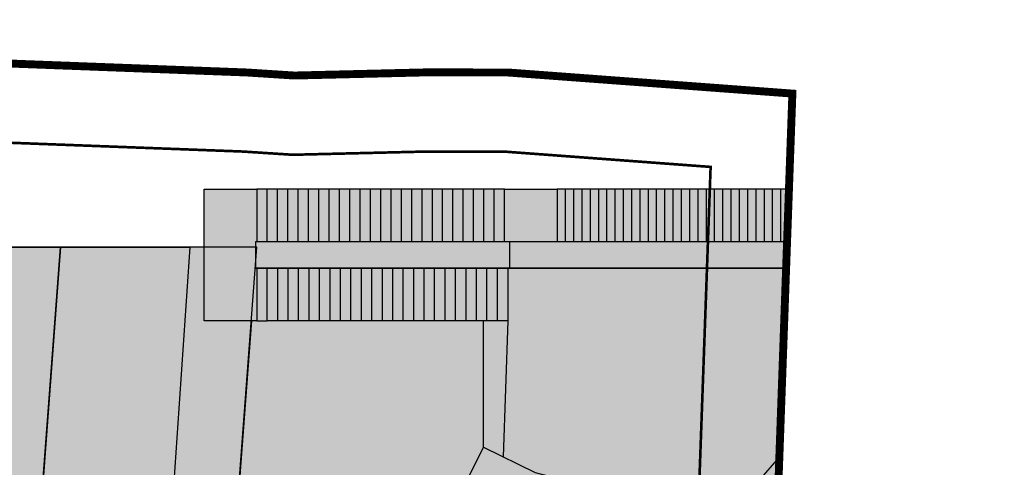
# Model space of a CAD drawing. Header units: millimetres. Extents: x -1402 to -179, y -280 to 6164.
# Tile 212 of 212: x -415 to -378, y 6147 to 6164. Entities that reach past the tile are written whole.
import ezdxf
from ezdxf.xclip import XClip

# ---------------------------------------------------------------- set-up
doc = ezdxf.new("R2010")
doc.units = ezdxf.units.MM
doc.header["$XCLIPFRAME"] = 0
doc.linetypes.add('AJN-Limite', pattern=[1.25, 0.5, -0.25, 0, -0.25, 0, -0.25])
doc.linetypes.add('DASH', pattern=[0.35, 0.25, -0.1])
doc.layers.get('0').update_dxf_attribs({"linetype": 'CONTINUOUS'})
for name, color, linetype in [('AJN-2-SBT-V', 51, 'CONTINUOUS'), ('AJN-3-BRD-V', 151, 'CONTINUOUS'), ('AJN-4-SER-V', 71, 'CONTINUOUS'), ('AJN-8-254-H', 254, 'CONTINUOUS'), ('Make2D$Visible$Courbes$AJN_3D$AJN_MOUNTAIN$M- Mountain$M -outsershell', 3, 'CONTINUOUS')]:
    doc.layers.add(name, color=color, linetype=linetype)
doc.layers.add('AJN-6-PARCOURS-H', color=7, linetype='CONTINUOUS', true_color=0xe3e3e3)
doc.layers.add('AJN-6-TERRAIN', color=7, linetype='CONTINUOUS', true_color=0xf2f2f2)
doc.layers.add('GEO-1-EXI-V', color=161, linetype='CONTINUOUS', lineweight=5)
doc.layers.add('GEO-1-LIM-V', color=10, linetype='AJN-Limite', lineweight=25)

# ---------------------------------------------------------------- blocks, each defined once
blk = doc.blocks.new('A$C1B290AED')
at = {"layer": 'AJN-8-254-H'}
h = blk.add_hatch(color=256, dxfattribs=at)
h.dxf.hatch_style = 1
h.paths.add_polyline_path([(95.164, 0), (63.079, 0), (63.142, -15.633), (64.739, -17.75, -0.008776), (93.796, -18.567)], flags=17)
h.paths.add_polyline_path([(104.173, 0), (95.164, 0), (93.796, -18.567, 0.008776), (64.739, -17.75), (63.142, -15.633), (63.079, 0), (43.812, 0), (44.09, -11.351), (45.564, -18.733), (82.355, -19.922, 0.078088), (86.54, -19.573, -0.105815), (89.321, -19.187, 0.008567), (102.725, -19.938)])
h.paths.add_polyline_path([(107.802, 0), (104.173, 0), (102.725, -19.938), (106.315, -19.845)], flags=17)
h.paths.add_polyline_path([(112.71, 0), (107.802, 0), (106.315, -19.845), (89.238, -20.286, -0.004888), (105.869, -21.262), (105.652, -22.5), (102.865, -25.933), (104.668, -27.136), (111.345, -20.014)])
h.paths.add_polyline_path([(115.251, 0), (112.71, 0), (111.492, -17.865), (113.972, -17)])
h.paths.add_polyline_path([(43.812, 0), (39.442, 0), (39.903, -18.842, -0.003335), (39.2, -18.924, -0.002874), (40.262, -18.99, 0.001309), (46.611, -19.291, 0.007869), (84.81, -20.401), (89.238, -20.286), (102.725, -19.938, -0.008567), (89.321, -19.187, 0.105815), (86.54, -19.573, -0.078088), (82.355, -19.922), (45.564, -18.733), (44.09, -11.351)])
h.paths.add_polyline_path([(39.442, 0), (16.868, 0), (17.36, -12.405), (18.708, -19.1, -0.087355), (26.035, -18.721, 0.065617), (39.903, -18.842)])
h.paths.add_polyline_path([(17.36, -12.405), (16.868, 0), (12.808, 0), (14.037, -20.214, 0.001351), (19.371, -19.692, -0.019542), (28.076, -18.968, -0.009686), (26.035, -18.721, 0.087355), (18.708, -19.1)])
h.paths.add_polyline_path([(12.808, 0), (6.435, 0), (6.967, -13.562), (10.012, -23.077), (18.529, -20.803, -0.051595), (23.354, -19.276, 0.008957), (19.371, -19.692, -0.001351), (14.037, -20.214)])
h.paths.add_polyline_path([(6.967, -13.562), (6.435, 0), (0, 0), (0.098, -23.056, -0.009156), (9.542, -21.608)])
h.paths.add_polyline_path([(9.729, -22.195), (9.542, -21.608, 0.009156), (0.098, -23.056), (0.103, -24.041, -0.011301)])
h.paths.add_polyline_path([(26.816, -19.479, 0.04047), (25.032, -19.144, 0.003763), (23.354, -19.276, 0.042972), (19.311, -20.479, -0.008453), (28.104, -19.781, -0.017837)])
h.paths.add_polyline_path([(26.047, -20.079, -0.003522), (28.517, -19.858, -0.005657), (28.104, -19.781, 0.008453), (19.311, -20.479, 0.008604), (18.529, -20.803), (17.85, -20.984, -0.009507)])
h.paths.add_polyline_path([(46.611, -19.291, -0.001309), (40.262, -18.99, 0.002874), (39.2, -18.924, -0.052551), (28.076, -18.968, 0.006819), (25.032, -19.144, -0.04047), (26.816, -19.479, 0.017837), (28.104, -19.781, 0.031955), (30.452, -20.091, 0.017468), (34.053, -20.208, -0.001874), (44.927, -20.041, -0.007117), (69.182, -20.106, -0.000362), (69.236, -20.093, -0.004662)])
at = {"layer": 'AJN-2-SBT-V', "flags": 128}
for points in [[(111.492, -17.865), (113.972, -17), (115.251, 0), (0, 0), (0.103, -24.041, -0.011301), (9.729, -22.195, -0.011301)], [(9.542, -21.608, 0.009156), (0.098, -23.056), (0, 0), (112.71, 0), (111.345, -20.014), (104.668, -27.136), (105.626, -28.797), (105.315, -30.678), (104.834, -32.625, -0.049698), (87.802, -29.004, -0.005497), (78.586, -25.929, 0.00605), (68.33, -22.413, 0.052542), (58.342, -19.991, 0.052542)], [(106.326, -19.7), (106.326, -19.7), (107.802, 0), (6.435, 0), (6.967, -13.562), (10.012, -23.077), (18.529, -20.803, -0.051595), (23.354, -19.276, -0.050824)], [(28.076, -18.968, 0.019542), (19.371, -19.692, -0.001351), (14.037, -20.214), (12.808, 0), (107.802, 0), (106.315, -19.845), (84.81, -20.401, -0.007869), (46.611, -19.291, -0.001309), (40.262, -18.99, 0.002874), (39.2, -18.924, 0.002874)]]:
    blk.add_lwpolyline(points, format="xyb", dxfattribs=at)
blk = doc.blocks.new('929-ESC NORD MASSE')
at = {"layer": 'AJN-6-PARCOURS-H', "linetype": 'Continuous'}
h = blk.add_hatch(color=256, dxfattribs=at)
h.dxf.hatch_style = 1
h.paths.add_polyline_path([(25.91, 115.92), (17.272, 106.065), (9.208, 108.17), (7.249, 109.141), (4.649, 103.894), (6.608, 102.923), (7.006, 102.437), (2.121, 102.602), (2.034, 100.024), (-0.817, 100.184), (-0.827, 100), (-2.602, 100), (-1.553, 113.92), (-3.344, 113.92), (-3.344, 118.92), (22.944, 118.92), (33.572, 126.639), (35.887, 123.397), (26.968, 116.92), (-1.402, 116.92), (-1.402, 115.92)])
at = {"layer": 'AJN-8-254-H', "linetype": 'Continuous', "true_color": 0xc9c9c9}
h = blk.add_hatch(color=9, dxfattribs=at)
h.dxf.hatch_style = 1
h.paths.add_polyline_path([(-1.402, 115.92), (25.91, 115.92), (26.199, 116.25), (27.114, 116.92), (-1.402, 116.92)])
at = {"layer": 'AJN-3-BRD-V', "linetype": 'Continuous'}
blk.add_lwpolyline([(-1.402, 115.92), (25.91, 115.92), (26.199, 116.25), (27.114, 116.92), (-1.402, 116.92)], close=True, dxfattribs=at)
at = {"layer": 'AJN-3-BRD-V', "linetype": 'Continuous', "flags": 128}
blk.add_lwpolyline([(8.237, 116.92), (8.237, 115.92)], dxfattribs=at)
at = {"layer": 'AJN-4-SER-V', "flags": 128}
for points in [[(-3.344, 116.92), (-3.344, 118.92)], [(-3.344, 118.92), (-1.344, 118.92)], [(-1.344, 118.92), (-1.344, 116.92)], [(-0.952, 118.92), (-1.344, 118.92)], [(-0.561, 118.92), (-0.952, 118.92)], [(-0.952, 116.92), (-0.952, 118.92)], [(-0.169, 118.92), (-0.561, 118.92)], [(-0.561, 116.92), (-0.561, 118.92)], [(0.222, 118.92), (-0.169, 118.92)], [(-0.169, 116.92), (-0.169, 118.92)], [(0.222, 116.92), (0.222, 118.92)], [(0.614, 118.92), (0.222, 118.92)], [(1.005, 118.92), (0.614, 118.92)], [(0.614, 116.92), (0.614, 118.92)], [(1.005, 116.92), (1.005, 118.92)], [(1.397, 118.92), (1.005, 118.92)], [(1.788, 118.92), (1.397, 118.92)], [(1.397, 116.92), (1.397, 118.92)], [(2.18, 118.92), (1.788, 118.92)], [(1.788, 116.92), (1.788, 118.92)], [(2.18, 116.92), (2.18, 118.92)], [(2.293, 118.92), (2.18, 118.92)], [(2.571, 118.92), (2.293, 118.92)], [(2.571, 116.92), (2.571, 118.92)], [(2.963, 118.92), (2.571, 118.92)], [(2.963, 116.925), (2.963, 118.92)], [(3.354, 118.92), (2.963, 118.92)], [(3.746, 118.92), (3.354, 118.92)], [(3.354, 116.92), (3.354, 118.92)], [(4.137, 118.92), (3.746, 118.92)], [(3.746, 116.92), (3.746, 118.92)], [(4.529, 118.92), (4.137, 118.92)], [(4.137, 116.92), (4.137, 118.92)], [(4.92, 118.92), (4.529, 118.92)], [(4.529, 116.92), (4.529, 118.92)], [(5.312, 118.92), (4.92, 118.92)], [(4.92, 116.92), (4.92, 118.92)], [(5.312, 116.92), (5.312, 118.92)], [(5.703, 118.92), (5.312, 118.92)], [(6.095, 118.92), (5.703, 118.92)], [(5.703, 116.92), (5.703, 118.92)], [(6.486, 118.92), (6.095, 118.92)], [(6.095, 116.92), (6.095, 118.92)], [(6.877, 118.92), (6.486, 118.92)], [(6.486, 116.92), (6.486, 118.92)], [(7.269, 118.92), (6.877, 118.92)], [(6.877, 116.92), (6.877, 118.92)], [(7.66, 118.92), (7.269, 118.92)], [(7.269, 116.92), (7.269, 118.92)], [(7.66, 116.92), (7.66, 118.92)], [(8.052, 118.92), (7.66, 118.92)], [(8.052, 118.92), (10.052, 118.92)], [(8.052, 116.92), (8.052, 118.92)], [(10.366, 118.92), (10.052, 118.92)], [(10.052, 118.92), (10.052, 116.92)], [(10.68, 118.92), (10.366, 118.92)], [(10.366, 116.92), (10.366, 118.92)], [(10.68, 116.92), (10.68, 118.92)], [(10.995, 118.92), (10.68, 118.92)], [(10.995, 116.92), (10.995, 118.92)], [(11.309, 118.92), (10.995, 118.92)], [(11.623, 118.92), (11.309, 118.92)], [(11.309, 116.92), (11.309, 118.92)], [(11.938, 118.92), (11.623, 118.92)], [(11.623, 116.92), (11.623, 118.92)], [(12.252, 118.92), (11.938, 118.92)], [(11.938, 116.92), (11.938, 118.92)], [(12.566, 118.92), (12.252, 118.92)], [(12.252, 116.92), (12.252, 118.92)], [(12.566, 116.92), (12.566, 118.92)], [(12.88, 118.92), (12.566, 118.92)], [(12.88, 116.92), (12.88, 118.92)], [(13.195, 118.92), (12.88, 118.92)], [(13.509, 118.92), (13.195, 118.92)], [(13.195, 116.92), (13.195, 118.92)], [(13.509, 116.92), (13.509, 118.92)], [(13.823, 118.92), (13.509, 118.92)], [(14.137, 118.92), (13.823, 118.92)], [(13.823, 116.92), (13.823, 118.92)], [(14.137, 116.92), (14.137, 118.92)], [(14.452, 118.92), (14.137, 118.92)], [(14.452, 116.92), (14.452, 118.92)], [(14.766, 118.92), (14.452, 118.92)], [(14.766, 116.92), (14.766, 118.92)], [(15.08, 118.92), (14.766, 118.92)], [(15.08, 116.92), (15.08, 118.92)], [(15.395, 118.92), (15.08, 118.92)], [(15.395, 116.92), (15.395, 118.92)], [(15.709, 118.92), (15.395, 118.92)], [(15.709, 116.92), (15.709, 118.92)], [(16.023, 118.92), (15.709, 118.92)], [(16.023, 116.92), (16.023, 118.92)], [(16.337, 118.92), (16.023, 118.92)], [(16.337, 116.92), (16.337, 118.92)], [(16.652, 118.92), (16.337, 118.92)], [(16.652, 116.92), (16.652, 118.92)], [(16.966, 118.92), (16.652, 118.92)], [(16.966, 116.92), (16.966, 118.92)], [(17.28, 118.92), (16.966, 118.92)], [(17.28, 116.92), (17.28, 118.92)], [(17.594, 118.92), (17.28, 118.92)], [(17.594, 116.92), (17.594, 118.92)], [(17.909, 118.92), (17.594, 118.92)], [(18.223, 118.92), (17.909, 118.92)], [(17.909, 116.92), (17.909, 118.92)], [(18.223, 116.92), (18.223, 118.92)], [(18.537, 118.92), (18.223, 118.92)], [(18.852, 118.92), (18.537, 118.92)], [(18.537, 116.92), (18.537, 118.92)], [(-1.553, 113.92), (-2.602, 100), (-0.828, 100), (-0.817, 100.184), (2.034, 100.024), (2.121, 102.602), (7.006, 102.437), (6.608, 102.923), (4.649, 103.894), (7.249, 109.141), (9.208, 108.17), (17.272, 106.065), (25.91, 115.92), (-1.402, 115.92)], [(-1.344, 115.92), (-1.344, 113.92)], [(-0.95, 115.92), (-1.344, 115.92)], [(-0.951, 115.92), (-0.555, 115.92)], [(-0.951, 113.92), (-0.951, 115.92)], [(-0.554, 113.92), (-0.554, 115.92)], [(-0.554, 115.92), (-0.162, 115.92)], [(-0.157, 113.92), (-0.157, 115.92)], [(-0.157, 115.92), (0.236, 115.92)], [(0.24, 115.92), (0.636, 115.92)], [(0.24, 113.92), (0.24, 115.92)], [(0.637, 113.92), (0.637, 115.92)], [(0.637, 115.92), (1.034, 115.92)], [(1.034, 115.92), (1.426, 115.92)], [(1.034, 113.92), (1.034, 115.92)], [(1.431, 115.92), (1.824, 115.92)], [(1.431, 113.92), (1.431, 115.92)], [(1.828, 113.92), (1.828, 115.92)], [(1.828, 115.92), (2.225, 115.92)], [(2.225, 113.92), (2.225, 115.92)], [(2.225, 115.92), (2.62, 115.92)], [(2.621, 113.92), (2.621, 115.92)], [(2.621, 115.92), (3.014, 115.92)], [(3.018, 113.92), (3.018, 115.92)], [(3.018, 115.92), (3.415, 115.92)], [(3.415, 113.92), (3.415, 115.92)], [(3.415, 115.92), (3.808, 115.92)], [(3.812, 115.92), (4.204, 115.92)], [(3.812, 113.92), (3.812, 115.92)], [(4.209, 115.92), (4.602, 115.92)], [(4.209, 113.92), (4.209, 115.92)], [(4.606, 113.92), (4.606, 115.92)], [(4.608, 115.92), (5.002, 115.92)], [(5.003, 115.92), (5.397, 115.92)], [(5.003, 113.92), (5.003, 115.92)], [(5.4, 115.92), (5.797, 115.92)], [(5.4, 113.92), (5.4, 115.92)], [(5.797, 115.92), (6.194, 115.92)], [(5.797, 113.92), (5.797, 115.92)], [(6.194, 113.92), (6.194, 115.92)], [(6.194, 115.92), (6.587, 115.92)], [(6.59, 115.92), (6.987, 115.92)], [(6.59, 113.92), (6.59, 115.92)], [(6.987, 113.92), (6.987, 115.92)], [(6.987, 115.92), (7.38, 115.92)], [(7.384, 115.92), (7.78, 115.92)], [(7.384, 113.92), (7.384, 115.92)], [(7.781, 115.92), (8.178, 115.92)], [(7.781, 113.92), (7.781, 115.92)], [(8.178, 115.92), (8.178, 113.92)], [(-1.568, 113.92), (-3.344, 113.92)], [(-1.344, 113.92), (-1.568, 113.92)], [(-1.344, 113.92), (-0.954, 113.92)], [(-0.558, 113.92), (-0.951, 113.92)], [(-0.159, 113.92), (-0.554, 113.92)], [(0.24, 113.92), (-0.157, 113.92)], [(0.633, 113.92), (0.24, 113.92)], [(1.034, 113.92), (0.637, 113.92)], [(1.429, 113.92), (1.034, 113.92)], [(1.822, 113.92), (1.431, 113.92)], [(2.222, 113.92), (1.828, 113.92)], [(2.621, 113.92), (2.225, 113.92)], [(3.019, 113.92), (2.621, 113.92)], [(3.412, 113.92), (3.018, 113.92)], [(3.813, 113.92), (3.415, 113.92)], [(4.207, 113.92), (3.812, 113.92)], [(4.604, 113.92), (4.209, 113.92)], [(4.999, 113.92), (4.606, 113.92)], [(5.395, 113.92), (5.003, 113.92)], [(5.796, 113.92), (5.4, 113.92)], [(6.191, 113.92), (5.797, 113.92)], [(6.591, 113.92), (6.194, 113.92)], [(6.985, 113.92), (6.59, 113.92)], [(7.382, 113.92), (6.987, 113.92)], [(7.249, 109.141), (7.249, 113.92)], [(7.782, 113.92), (7.384, 113.92)], [(8.178, 113.92), (7.781, 113.92)], [(8.178, 113.92), (8.003, 108.767)]]:
    blk.add_lwpolyline(points, dxfattribs=at)
at = {"layer": 'AJN-4-SER-V'}
blk.add_lwpolyline([(-3.344, 113.92), (-3.344, 116.92)], dxfattribs=at)
at = {"layer": 'Make2D$Visible$Courbes$AJN_3D$AJN_MOUNTAIN$M- Mountain$M -outsershell'}
blk.add_lwpolyline([(7.38, 115.92), (7.387, 115.92)], dxfattribs=at)
blk = doc.blocks.new('929-bati')
at = {"layer": 'AJN-8-254-H', "linetype": 'Continuous'}
h = blk.add_hatch(color=256, dxfattribs=at)
h.dxf.hatch_style = 1
h.paths.add_polyline_path([(-15.304, 156.525), (-12.703, 161.774), (-5.539, 159.93), (2.466, 169.103), (4.179, 167.629), (5.429, 168.871), (15.227, 175.289), (18.988, 174.213), (26.556, 154.246), (28.267, 148.724), (32.649, 139.034), (31.007, 131.971), (30.958, 131.783), (19.172, 131.232), (0.59, 137.221), (-8.527, 148.285)])
h.paths.add_polyline_path([(13.495, 163.07), (15.799, 164.214), (18.259, 157.669), (10.841, 151.431), (5.498, 153.77)], flags=0)
h.paths.add_polyline_path([(11.305, 165.891), (19.064, 169.741), (24.392, 155.561), (21.392, 154.424), (10.744, 145.47), (-1.609, 150.877)], flags=16)
h.paths.add_polyline_path([(-7.778, 151.284), (-7.154, 148.523), (1.184, 138.08), (19.306, 132.239), (30.154, 132.742), (31.598, 138.931), (27.381, 148.257), (15.227, 142.438), (10.31, 144.473), (-2.502, 149.304)], flags=16)
h.paths.add_polyline_path([(-8.923, 150.341), (-14.121, 156.66), (-12.167, 160.603), (-4.839, 158.718), (-10.139, 156.532), (-9.3, 151.667)], flags=16)
h.paths.add_polyline_path([(22.247, 136.025), (14.301, 142.883), (11.168, 144.15)], flags=0)
at = {"layer": 'AJN-2-SBT-V'}
blk.add_lwpolyline([(-5.539, 159.93), (-0.1, 166.163)], dxfattribs=at)
blk = doc.blocks.new('929-coiffe')
at = {"layer": 'AJN-8-254-H', "linetype": 'Continuous'}
h = blk.add_hatch(color=256, dxfattribs=at)
h.dxf.hatch_style = 1
h.paths.add_polyline_path([(23.663, 9.907), (23.607, 8.625), (23.517, 7.366), (23.278, 4.971), (22.992, 2.739), (22.83, 1.668), (22.647, 0.612), (22.542, 0.082), (22.483, -0.187), (22.417, -0.46), (22.382, -0.598), (22.342, -0.74), (22.299, -0.884), (22.25, -1.031), (22.223, -1.107), (22.186, -1.205), (22.158, -1.272), (22.13, -1.339), (22.092, -1.422), (22.051, -1.504), (22.028, -1.548), (22.003, -1.592), (21.977, -1.636), (21.95, -1.68), (21.919, -1.727), (21.886, -1.775), (21.851, -1.821), (21.814, -1.867), (21.794, -1.892), (21.772, -1.916), (21.75, -1.94), (21.728, -1.964), (21.705, -1.987), (21.681, -2.01), (21.657, -2.032), (21.633, -2.054), (21.607, -2.076), (21.58, -2.098), (21.552, -2.12), (21.524, -2.14), (21.497, -2.16), (21.468, -2.179), (21.44, -2.197), (21.411, -2.215), (21.382, -2.232), (21.353, -2.247), (21.325, -2.262), (21.296, -2.277), (21.268, -2.29), (21.24, -2.302), (21.186, -2.325), (21.126, -2.348), (21.079, -2.364), (21.031, -2.379), (20.984, -2.393), (20.938, -2.405), (20.893, -2.416), (20.847, -2.426), (20.802, -2.435), (20.717, -2.45), (20.635, -2.461), (20.556, -2.471), (20.478, -2.478), (20.329, -2.488), (20.181, -2.493), (20.04, -2.495), (19.899, -2.493), (19.628, -2.483), (19.362, -2.466), (18.843, -2.422), (17.823, -2.306), (16.295, -2.087), (14.216, -1.731), (12.069, -1.301), (10.426, -0.918), (9.332, -0.627), (8.792, -0.47), (7.732, -0.139), (6.707, 0.21), (5.719, 0.57), (3.845, 1.305), (2.521, 1.868), (1.257, 2.449), (0.847, 2.65), (0.441, 2.86), (0.241, 2.97), (0.041, 3.084), (-0.057, 3.143), (-0.156, 3.205), (-0.254, 3.269), (-0.351, 3.337), (-0.399, 3.372), (-0.446, 3.408), (-0.494, 3.446), (-0.541, 3.485), (-0.587, 3.525), (-0.633, 3.568), (-0.656, 3.591), (-0.679, 3.614), (-0.701, 3.637), (-0.723, 3.662), (-0.746, 3.688), (-0.768, 3.714), (-0.789, 3.742), (-0.81, 3.77), (-0.827, 3.795), (-0.843, 3.821), (-0.855, 3.841), (-0.867, 3.861), (-0.877, 3.882), (-0.888, 3.903), (-0.897, 3.922), (-0.905, 3.942), (-0.914, 3.963), (-0.921, 3.984), (-0.929, 4.006), (-0.935, 4.029), (-0.942, 4.053), (-0.944, 4.065), (-0.947, 4.077), (-0.949, 4.09), (-0.952, 4.103), (-0.954, 4.116), (-0.955, 4.129), (-0.957, 4.143), (-0.958, 4.157), (-0.959, 4.171), (-0.96, 4.184), (-0.961, 4.199), (-0.961, 4.213), (-0.961, 4.228), (-0.961, 4.242), (-0.961, 4.257), (-0.96, 4.272), (-0.959, 4.288), (-0.957, 4.303), (-0.956, 4.318), (-0.954, 4.334), (-0.951, 4.35), (-0.949, 4.366), (-0.943, 4.397), (-0.936, 4.428), (-0.928, 4.459), (-0.919, 4.489), (-0.91, 4.519), (-0.899, 4.548), (-0.888, 4.578), (-0.877, 4.607), (-0.864, 4.635), (-0.851, 4.664), (-0.838, 4.692), (-0.824, 4.72), (-0.795, 4.774), (-0.766, 4.825), (-0.736, 4.874), (-0.706, 4.921), (-0.675, 4.967), (-0.644, 5.011), (-0.612, 5.055), (-0.549, 5.136), (-0.487, 5.214), (-0.424, 5.289), (-0.3, 5.43), (-0.176, 5.564), (0.073, 5.817), (0.441, 6.17), (1.42, 7.052), (3.971, 9.208), (7.572, 12.089), (9.882, 13.828), (11.802, 15.179), (14.826, 17.184), (18.124, 19.248), (19.703, 20.171), (20.372, 20.534), (20.648, 20.673), (20.932, 20.806), (21.078, 20.869), (21.228, 20.929), (21.305, 20.957), (21.384, 20.984), (21.464, 21.01), (21.546, 21.033), (21.587, 21.044), (21.629, 21.054), (21.672, 21.063), (21.714, 21.071), (21.758, 21.079), (21.801, 21.085), (21.846, 21.09), (21.89, 21.094), (21.935, 21.097), (21.958, 21.097), (21.98, 21.098), (22.003, 21.097), (22.026, 21.097), (22.049, 21.096), (22.071, 21.094), (22.094, 21.092), (22.117, 21.09), (22.14, 21.087), (22.162, 21.083), (22.185, 21.079), (22.207, 21.074), (22.229, 21.069), (22.251, 21.063), (22.272, 21.056), (22.293, 21.049), (22.314, 21.041), (22.334, 21.033), (22.354, 21.024), (22.373, 21.015), (22.392, 21.005), (22.411, 20.994), (22.428, 20.984), (22.445, 20.973), (22.461, 20.962), (22.478, 20.95), (22.493, 20.938), (22.509, 20.926), (22.524, 20.913), (22.539, 20.9), (22.552, 20.887), (22.566, 20.874), (22.579, 20.86), (22.591, 20.847), (22.604, 20.833), (22.616, 20.819), (22.627, 20.805), (22.639, 20.79), (22.66, 20.762), (22.681, 20.733), (22.7, 20.703), (22.718, 20.674), (22.735, 20.644), (22.752, 20.614), (22.767, 20.584), (22.782, 20.553), (22.796, 20.523), (22.81, 20.492), (22.835, 20.431), (22.858, 20.37), (22.879, 20.309), (22.899, 20.248), (22.917, 20.187), (22.952, 20.065), (22.982, 19.942), (23.01, 19.821), (23.06, 19.577), (23.103, 19.336), (23.178, 18.851), (23.3, 17.869), (23.4, 16.859), (23.556, 14.729), (23.658, 12.413), (23.678, 11.18)])
at = {"layer": 'AJN-2-SBT-V'}
for points in [[(23.663, 9.907), (23.607, 8.625), (23.517, 7.366), (23.278, 4.971), (22.992, 2.739), (22.83, 1.668), (22.647, 0.612), (22.542, 0.082), (22.483, -0.187), (22.417, -0.46), (22.382, -0.598), (22.342, -0.74), (22.299, -0.884), (22.25, -1.031), (22.223, -1.107), (22.186, -1.205), (22.158, -1.272), (22.13, -1.339), (22.092, -1.422), (22.051, -1.504), (22.028, -1.548), (22.003, -1.592), (21.977, -1.636), (21.95, -1.68), (21.919, -1.727), (21.886, -1.775), (21.851, -1.821), (21.814, -1.867), (21.794, -1.892), (21.772, -1.916), (21.75, -1.94), (21.728, -1.964), (21.705, -1.987), (21.681, -2.01), (21.657, -2.032), (21.633, -2.054), (21.607, -2.076), (21.58, -2.098), (21.552, -2.12), (21.524, -2.14), (21.497, -2.16), (21.468, -2.179), (21.44, -2.197), (21.411, -2.215), (21.382, -2.232), (21.353, -2.247), (21.325, -2.262), (21.296, -2.277), (21.268, -2.29), (21.24, -2.302), (21.186, -2.325), (21.126, -2.348), (21.079, -2.364), (21.031, -2.379), (20.984, -2.393), (20.938, -2.405), (20.893, -2.416), (20.847, -2.426), (20.802, -2.435), (20.717, -2.45), (20.635, -2.461), (20.556, -2.471), (20.478, -2.478), (20.329, -2.488), (20.181, -2.493), (20.04, -2.495), (19.899, -2.493), (19.628, -2.483), (19.362, -2.466), (18.843, -2.422), (17.823, -2.306), (16.295, -2.087), (14.216, -1.731), (12.069, -1.301), (10.426, -0.918), (9.332, -0.627), (8.792, -0.47), (7.732, -0.139), (6.707, 0.21), (5.719, 0.57), (3.845, 1.305), (2.521, 1.868), (1.257, 2.449), (0.847, 2.65), (0.441, 2.86), (0.241, 2.97), (0.041, 3.084), (-0.057, 3.143), (-0.156, 3.205), (-0.254, 3.269), (-0.351, 3.337), (-0.399, 3.372), (-0.446, 3.408), (-0.494, 3.446), (-0.541, 3.485), (-0.587, 3.525), (-0.633, 3.568), (-0.656, 3.591), (-0.679, 3.614), (-0.701, 3.637), (-0.723, 3.662), (-0.746, 3.688), (-0.768, 3.714), (-0.789, 3.742), (-0.81, 3.77), (-0.827, 3.795), (-0.843, 3.821), (-0.855, 3.841), (-0.867, 3.861), (-0.877, 3.882), (-0.888, 3.903), (-0.897, 3.922), (-0.905, 3.942), (-0.914, 3.963), (-0.921, 3.984), (-0.929, 4.006), (-0.935, 4.029), (-0.942, 4.053), (-0.944, 4.065), (-0.947, 4.077), (-0.949, 4.09), (-0.952, 4.103), (-0.954, 4.116), (-0.955, 4.129), (-0.957, 4.143), (-0.958, 4.157), (-0.959, 4.171), (-0.96, 4.184), (-0.961, 4.199), (-0.961, 4.213), (-0.961, 4.228), (-0.961, 4.242), (-0.961, 4.257), (-0.96, 4.272), (-0.959, 4.288), (-0.957, 4.303), (-0.956, 4.318), (-0.954, 4.334), (-0.951, 4.35), (-0.949, 4.366), (-0.943, 4.397), (-0.936, 4.428), (-0.928, 4.459), (-0.919, 4.489), (-0.91, 4.519), (-0.899, 4.548), (-0.888, 4.578), (-0.877, 4.607), (-0.864, 4.635), (-0.851, 4.664), (-0.838, 4.692), (-0.824, 4.72), (-0.795, 4.774), (-0.766, 4.825), (-0.736, 4.874), (-0.706, 4.921), (-0.675, 4.967), (-0.644, 5.011), (-0.612, 5.055), (-0.549, 5.136), (-0.487, 5.214), (-0.424, 5.289), (-0.3, 5.43), (-0.176, 5.564), (0.073, 5.817), (0.441, 6.17), (1.42, 7.052), (3.971, 9.208), (7.572, 12.089), (9.882, 13.828), (11.802, 15.179), (14.826, 17.184), (18.124, 19.248), (19.703, 20.171), (20.372, 20.534), (20.648, 20.673), (20.932, 20.806), (21.078, 20.869), (21.228, 20.929), (21.305, 20.957), (21.384, 20.984), (21.464, 21.01), (21.546, 21.033), (21.587, 21.044), (21.629, 21.054), (21.672, 21.063), (21.714, 21.071), (21.758, 21.079), (21.801, 21.085), (21.846, 21.09), (21.89, 21.094), (21.935, 21.097), (21.958, 21.097), (21.98, 21.098), (22.003, 21.097), (22.026, 21.097), (22.049, 21.096), (22.071, 21.094), (22.094, 21.092), (22.117, 21.09), (22.14, 21.087), (22.162, 21.083), (22.185, 21.079), (22.207, 21.074), (22.229, 21.069), (22.251, 21.063), (22.272, 21.056), (22.293, 21.049), (22.314, 21.041), (22.334, 21.033), (22.354, 21.024), (22.373, 21.015), (22.392, 21.005), (22.411, 20.994), (22.428, 20.984), (22.445, 20.973), (22.461, 20.962), (22.478, 20.95), (22.493, 20.938), (22.509, 20.926), (22.524, 20.913), (22.539, 20.9), (22.552, 20.887), (22.566, 20.874), (22.579, 20.86), (22.591, 20.847), (22.604, 20.833), (22.616, 20.819), (22.627, 20.805), (22.639, 20.79), (22.66, 20.762), (22.681, 20.733), (22.7, 20.703), (22.718, 20.674), (22.735, 20.644), (22.752, 20.614), (22.767, 20.584), (22.782, 20.553), (22.796, 20.523), (22.81, 20.492), (22.835, 20.431), (22.858, 20.37), (22.879, 20.309), (22.899, 20.248), (22.917, 20.187), (22.952, 20.065), (22.982, 19.942), (23.01, 19.821), (23.06, 19.577), (23.103, 19.336), (23.178, 18.851), (23.3, 17.869), (23.4, 16.859), (23.556, 14.729), (23.658, 12.413), (23.678, 11.18)], [(22.655, 9.706), (22.788, 16.655), (22.76, 18.196), (22.717, 19.025), (22.695, 19.298), (22.667, 19.569), (22.65, 19.702), (22.63, 19.835), (22.608, 19.964), (22.595, 20.028), (22.581, 20.093), (22.566, 20.156), (22.549, 20.218), (22.531, 20.279), (22.511, 20.34), (22.501, 20.37), (22.49, 20.399), (22.478, 20.428), (22.465, 20.457), (22.452, 20.486), (22.438, 20.514), (22.423, 20.542), (22.407, 20.57), (22.399, 20.583), (22.391, 20.596), (22.383, 20.608), (22.374, 20.621), (22.365, 20.633), (22.356, 20.645), (22.347, 20.657), (22.337, 20.669), (22.328, 20.68), (22.318, 20.691), (22.308, 20.701), (22.298, 20.712), (22.287, 20.722), (22.276, 20.732), (22.265, 20.742), (22.253, 20.751), (22.241, 20.761), (22.229, 20.769), (22.217, 20.778), (22.204, 20.786), (22.192, 20.794), (22.178, 20.801), (22.165, 20.808), (22.151, 20.815), (22.137, 20.821), (22.123, 20.827), (22.109, 20.832), (22.094, 20.837), (22.079, 20.842), (22.064, 20.846), (22.048, 20.85), (22.032, 20.853), (22.016, 20.856), (21.999, 20.859), (21.982, 20.861), (21.966, 20.863), (21.949, 20.864), (21.932, 20.865), (21.915, 20.865), (21.898, 20.866), (21.881, 20.865), (21.863, 20.865), (21.846, 20.864), (21.829, 20.863), (21.795, 20.859), (21.76, 20.854), (21.724, 20.848), (21.687, 20.841), (21.65, 20.833), (21.613, 20.824), (21.575, 20.813), (21.537, 20.802), (21.499, 20.79), (21.462, 20.777), (21.384, 20.749), (21.307, 20.718), (21.232, 20.686), (21.083, 20.617), (21.009, 20.58), (20.861, 20.504), (20.712, 20.423), (20.42, 20.254), (19.982, 19.985), (18.825, 19.226), (13.688, 15.585), (2.337, 7.246), (1.223, 6.37), (0.539, 5.803), (0.405, 5.687), (0.139, 5.449), (0.009, 5.326), (-0.119, 5.2), (-0.246, 5.067), (-0.308, 4.999), (-0.369, 4.928), (-0.427, 4.857), (-0.455, 4.82), (-0.482, 4.783), (-0.507, 4.748), (-0.532, 4.712), (-0.555, 4.676), (-0.578, 4.638), (-0.597, 4.605), (-0.615, 4.571), (-0.624, 4.553), (-0.632, 4.535), (-0.641, 4.518), (-0.648, 4.5), (-0.655, 4.483), (-0.661, 4.467), (-0.667, 4.451), (-0.673, 4.434), (-0.678, 4.417), (-0.683, 4.4), (-0.688, 4.384), (-0.692, 4.367), (-0.695, 4.35), (-0.698, 4.334), (-0.701, 4.318), (-0.703, 4.302), (-0.704, 4.286), (-0.705, 4.27), (-0.706, 4.254), (-0.706, 4.239), (-0.706, 4.222), (-0.705, 4.206), (-0.704, 4.191), (-0.702, 4.175), (-0.7, 4.16), (-0.697, 4.145), (-0.694, 4.13), (-0.691, 4.116), (-0.686, 4.1), (-0.681, 4.084), (-0.676, 4.069), (-0.67, 4.054), (-0.664, 4.039), (-0.658, 4.025), (-0.651, 4.011), (-0.644, 3.997), (-0.636, 3.983), (-0.628, 3.969), (-0.62, 3.956), (-0.611, 3.942), (-0.602, 3.929), (-0.593, 3.917), (-0.584, 3.904), (-0.574, 3.892), (-0.564, 3.88), (-0.554, 3.868), (-0.543, 3.856), (-0.533, 3.845), (-0.511, 3.822), (-0.489, 3.801), (-0.467, 3.78), (-0.444, 3.76), (-0.42, 3.74), (-0.397, 3.721), (-0.348, 3.684), (-0.299, 3.649), (-0.249, 3.615), (-0.198, 3.583), (-0.145, 3.552), (-0.092, 3.521), (0.015, 3.464), (0.125, 3.408), (0.237, 3.355), (0.459, 3.256), (0.911, 3.072), (1.603, 2.816), (3.01, 2.344), (10.177, 0.244), (16.477, -1.472), (18.219, -1.884), (18.977, -2.041), (19.489, -2.131), (19.748, -2.17), (20.012, -2.202), (20.145, -2.214), (20.279, -2.224), (20.347, -2.227), (20.415, -2.229), (20.484, -2.23), (20.554, -2.229), (20.624, -2.226), (20.696, -2.222), (20.769, -2.215), (20.806, -2.211), (20.844, -2.206), (20.881, -2.2), (20.918, -2.194), (20.956, -2.186), (20.994, -2.177), (21.034, -2.167), (21.073, -2.156), (21.113, -2.143), (21.153, -2.128), (21.189, -2.114), (21.207, -2.106), (21.225, -2.098), (21.244, -2.09), (21.262, -2.081), (21.28, -2.071), (21.298, -2.061), (21.315, -2.052), (21.331, -2.043), (21.347, -2.033), (21.363, -2.022), (21.379, -2.012), (21.395, -2.001), (21.41, -1.989), (21.426, -1.978), (21.442, -1.965), (21.457, -1.953), (21.472, -1.94), (21.486, -1.927), (21.501, -1.914), (21.515, -1.901), (21.528, -1.888), (21.541, -1.874), (21.567, -1.847), (21.591, -1.819), (21.614, -1.79), (21.637, -1.761), (21.66, -1.728), (21.682, -1.695), (21.703, -1.661), (21.723, -1.628), (21.744, -1.591), (21.763, -1.554), (21.782, -1.517), (21.799, -1.48), (21.816, -1.441), (21.833, -1.402), (21.864, -1.323), (21.891, -1.246), (21.915, -1.169), (21.938, -1.093), (21.978, -0.942), (21.996, -0.868), (22.028, -0.72), (22.056, -0.574), (22.105, -0.282), (22.146, 0.007), (22.214, 0.582), (22.338, 2.025), (22.547, 6.3)]]:
    blk.add_lwpolyline(points, close=True, dxfattribs=at)
blk = doc.blocks.new('VILLAGE ROOF')
at = {"layer": 'AJN-6-TERRAIN', "linetype": 'Continuous'}
h = blk.add_hatch(color=256, dxfattribs=at)
h.dxf.hatch_style = 1
h.paths.add_polyline_path([(-433.747, 91.511), (-426.682, 100.141), (-426.853, 100.232), (-422.146, 109.056), (-420.224, 108.03), (-414.186, 115.162), (-414.818, 115.498), (-409.959, 124.637), (-409.057, 124.158), (-409.14, 124.985), (-409.732, 130.908), (-408.89, 131.243), (-406.336, 132.258), (-405.972, 138.727), (-402.283, 138.519), (-402.208, 140.616), (-397.027, 140.441), (-398.025, 141.655), (-399.985, 142.626), (-397.384, 147.875), (-395.425, 146.904), (-388.26, 145.061), (-386.271, 147.341), (-381.858, 152.397), (-380.256, 154.234), (-379.101, 155.557), (-369.266, 162.841), (-364.568, 167.534), (-360.704, 166.2), (-351.497, 138.14), (-351.625, 138.172), (-350.892, 135.941), (-349.157, 129.567), (-349.037, 127.084), (-348.454, 115.049), (-346.866, 115.049), (-346.866, 109.882), (-342.183, 109.882), (-342.183, 100.349), (-342.935, 100.361), (-342.935, 98.625), (-343.095, 98.625), (-343.089, 95.303), (-342.272, 95.345), (-341.763, 85.358), (-346.782, 85.102), (-346.759, 84.669), (-345.771, 84.713), (-345.481, 78.36), (-342.06, 78.36), (-342.06, 64.492), (-343.608, 64.492), (-343.608, 55.482), (-345.404, 55.482), (-345.294, 53.369), (-341.046, 53.369), (-341.046, 38.286), (-344.52, 38.286), (-344.376, 35.491), (-340.639, 35.488), (-340.639, 25.488), (-343.71, 25.482), (-343.205, 15.816), (-350.196, 15.451), (-350.21, 15.808), (-356.017, 15.808), (-350.919, -1.189), (-379.03, -1.327), (-388.038, 20.076), (-385.471, 19.884), (-385.901, 26.364), (-389.586, 33.811), (-387.397, 34.96), (-381.035, 38.302), (-383.123, 41.404), (-385.509, 45.053), (-393.295, 41.304), (-393.488, 41.697), (-395.982, 46.099), (-397.199, 47.468), (-401.733, 47.366), (-401.853, 52.702), (-422.082, 75.454), (-410.377, 75.454), (-413.676, 79.844), (-413.745, 79.948), (-414.325, 79.948), (-414.325, 80.873), (-414.873, 82.2), (-415.289, 84.069), (-417.268, 87.715), (-418.35, 89.454), (-432.312, 89.454)])
h.paths.add_polyline_path([(-364.395, 103.891), (-364.091, 103.648), (-360.518, 101.667), (-360.518, 93.444), (-359.692, 93.444), (-359.698, 93.396), (-366.242, 92.654), (-368.123, 92.654), (-368.099, 92.444), (-370.467, 92.176), (-370.332, 92.724)], flags=16)
h.paths.add_polyline_path([(-369.845, 84.148), (-364.384, 84.566), (-355.555, 79.871), (-354.99, 80.933), (-354.649, 79.56), (-355.046, 77.972), (-363.908, 77.972)], flags=16)
h.paths.add_polyline_path([(-400.086, 94.039), (-395.615, 99.717), (-394.936, 99.407), (-397.967, 93.707)], flags=16)
h.paths.add_polyline_path([(-363.116, 55.894), (-363.116, 52.931), (-364.054, 51.049), (-358.505, 49.234), (-355.722, 50.759), (-355.757, 55.894)], flags=16)
h.paths.add_polyline_path([(-405.629, 86.484), (-403.688, 87.384), (-403.067, 83.107), (-404.307, 80.766), (-405.657, 80.959)], flags=16)
at = {"layer": 'GEO-1-EXI-V', "linetype": 'Continuous', "flags": 128}
blk.add_lwpolyline([(-398.025, 141.657), (-399.984, 142.628), (-397.384, 147.875), (-395.425, 146.904)], dxfattribs=at)
blk.add_blockref('929-ESC NORD MASSE', (-404.633, 38.734))
at = {"linetype": 'Continuous'}
for name, p in [('929-bati', (-382.722, -14.869)), ('929-coiffe', (-387.374, 135.769))]:
    blk.add_blockref(name, p, dxfattribs=at)

msp = doc.modelspace()

# ---------------------------------------------------------------- linework, layer by layer
at = {"layer": 'GEO-1-LIM-V', "linetype": 'Continuous', "ltscale": 25, "const_width": 0.3}
msp.add_lwpolyline([(-526.648, 6037.721), (-430.231, 6057.695), (-388.695, 6076.747), (-385.661, 6161.271), (-396.449, 6162.07), (-399.582, 6162.074), (-404.559, 6161.955), (-406.347, 6162.07), (-410.235, 6162.217), (-414.124, 6162.364), (-417.857, 6162.505), (-419.819, 6162.579), (-424.203, 6162.696), (-430.733, 6162.804), (-432.973, 6162.848), (-438.656, 6163.084)], dxfattribs=at)
at = {"layer": 'GEO-1-LIM-V', "linetype": 'DASH', "ltscale": 5, "const_width": 0.1}
msp.add_lwpolyline([(-527.444, 6040.62), (-431.173, 6060.564), (-391.627, 6078.703), (-388.763, 6158.492), (-396.561, 6159.07), (-399.548, 6159.074), (-404.62, 6158.952), (-406.5, 6159.074), (-410.349, 6159.219), (-414.238, 6159.366), (-417.97, 6159.507), (-419.915, 6159.58), (-424.268, 6159.697), (-430.787, 6159.804), (-433.065, 6159.849), (-438.78, 6160.086)], dxfattribs=at)

# ---------------------------------------------------------------- block references
ref = msp.add_blockref('VILLAGE ROOF', (0, 6000))
XClip(ref).set_block_clipping_path([(-385.6608532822, 161.2708156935), (-396.4487420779, 162.0702401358), (-399.5822066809, 162.0737247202), (-404.5592230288, 161.9548026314), (-406.3471408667, 162.0701328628), (-410.2354652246, 162.2170042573), (-414.1244942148, 162.3639022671), (-417.8565137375, 162.5048696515), (-419.8186386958, 162.5789838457), (-424.2029751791, 162.6963480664), (-430.7329854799, 162.803790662), (-432.9726340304, 162.848200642), (-438.6557261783, 163.0838248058), (-446.3492318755, 163.402801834), (-450.9945320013, 163.5971387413), (-452.8935315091, 163.6217962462), (-458.6050533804, 163.6971216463), (-466.3263016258, 163.7989519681), (-475.0682232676, 163.8748528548), (-480.8446134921, 163.8976170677), (-486.7104473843, 163.9207337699), (-493.2538970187, 163.8583237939), (-503.2741676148, 163.656948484), (-508.6718693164, 163.5484719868), (-514.4674861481, 163.4319986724), (-519.3978180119, 163.3235647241), (-522.8727993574, 163.2403812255), (-528.0328505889, 163.1320024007), (-532.6230184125, 163.0551307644), (-538.4653241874, 163.1438606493), (-544.7873582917, 162.4714673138), (-548.8842307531, 162.2904464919), (-550.731783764, 162.2148483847), (-554.5838173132, 162.057231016), (-560.10623646, 161.8934090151), (-563.870560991, 161.7677397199), (-568.0312107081, 161.4266334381), (-571.8413346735, 161.1179010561), (-577.586290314, 160.6523902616), (-585.2830575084, 160.0287251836), (-589.1066534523, 159.7189011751), (-592.9460432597, 159.4077973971), (-597.6497304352, 159.0266600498), (-601.411003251, 158.5608694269), (-605.1832853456, 158.0937154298), (-608.9811448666, 157.6233939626), (-610.9189722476, 157.3834162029), (-612.7981530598, 157.1621021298), (-614.7177716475, 156.9129783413), (-616.6212367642, 156.6772559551), (-618.5250564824, 156.4414896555), (-620.4414612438, 156.2041648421), (-624.2503464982, 155.7324779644), (-624.6954922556, 155.6291279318), (-626.8973120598, 155.2102774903), (-628.7209430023, 154.8234161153), (-630.6348667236, 154.4174002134), (-632.4190100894, 154.0389156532), (-634.3427333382, 153.6308209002), (-636.2958620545, 153.2164881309), (-638.1979508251, 152.8129828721), (-639.9880201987, 152.4332411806), (-641.8962975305, 152.0284230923), (-643.7374544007, 151.6378438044), (-645.4893456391, 151.2662011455), (-647.4403967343, 150.852309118), (-649.401836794, 150.4362131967), (-651.2801234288, 150.0377572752), (-652.0511223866, 149.8636865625), (-653.30650346, 149.5244860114), (-656.1830043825, 148.715639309), (-659.4749600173, 147.7899704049), (-661.3207441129, 147.2709521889), (-665.6953747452, 146.0408446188), (-670.8552408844, 144.5899357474), (-676.414739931, 143.0266536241), (-681.743168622, 141.4903526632), (-687.1055278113, 139.8945571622), (-691.2185810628, 138.6790788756), (-694.5550328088, 137.6891821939), (-698.2454736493, 136.5942599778), (-703.1448318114, 135.0922609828), (-705.4442357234, 134.2090412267), (-710.5240815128, 132.2200926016), (-715.1363151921, 130.3014764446), (-719.4438570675, 128.5367675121), (-722.4950357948, 127.3487261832), (-724.143686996, 126.4882054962), (-726.392128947, 125.3803738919), (-732.0415379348, 123.7378919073), (-736.574164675, 121.1785250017), (-740.909718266, 119.2097836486), (-746.4276968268, 116.6504191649), (-749.8644811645, 115.221784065), (-754.3353266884, 112.7971738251), (-765.3208293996, 106.4166192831), (-773.8793028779, 101.0569524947), (-783.4769755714, 94.0098825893), (-785.9053023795, 87.3580498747), (-785.577219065, 82.9826455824), (-779.6016890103, 72.2240050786), (-774.4032194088, 64.1132946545), (-770.9598076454, 58.7450201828), (-764.1540881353, 48.2727202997), (-759.7065812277, 41.6739747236), (-756.4502605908, 36.8121454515), (-753.1055995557, 31.769981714), (-747.5052165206, 23.4622896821), (-742.4073957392, 15.3571791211), (-739.5699916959, 12.2299300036), (-737.2850765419, 9.2770084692), (-736.7488876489, 7.5995148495), (-728.1359285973, -5.2317022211), (-726.836133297, -7.094867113), (-726.1532118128, -8.5019898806), (-725.3849251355, -9.482710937), (-724.5761915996, -10.6740133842), (-724.0261309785, -11.2707597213), (-718.6429241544, -19.3505886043), (-713.6669734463, -26.8264530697), (-708.440901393, -34.6995184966), (-704.2163303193, -41.1394723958), (-608.8972892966, 9.3724680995), (-526.6476892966, 37.7212680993), (-430.2313892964, 57.6950680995), (-388.6950892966, 76.7467680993)])
msp.add_blockref('A$C1B290AED', (-521.228, 6155.454))

doc.saveas('drawing.dxf')
